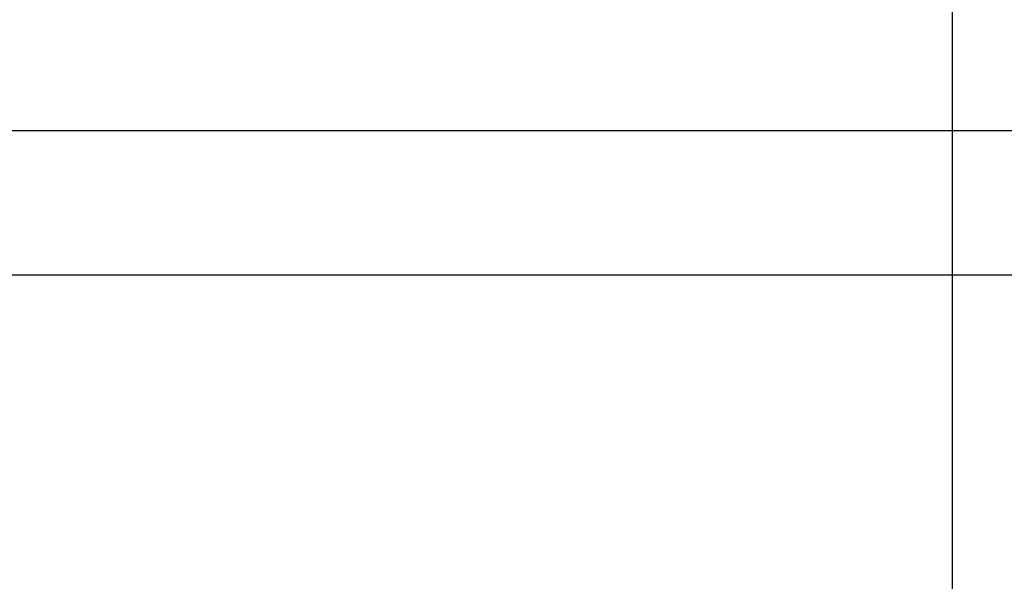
# Model space of a CAD drawing. Header units: millimetres. Extents: x 6909 to 9403, y -385 to 1379.
# Tile 24 of 142: x 7946 to 7957, y 1026 to 1032. Entities that reach past the tile are written whole.
import ezdxf

# ---------------------------------------------------------------- set-up
doc = ezdxf.new("R2010")
doc.units = ezdxf.units.MM
doc.dimstyles.get("Standard").update_dxf_attribs({"dimtxt": 20, "dimasz": 10, "dimexe": 8, "dimexo": 8, "dimgap": 8, "dimtad": 0, "dimtih": 1, "dimtoh": 1, "dimdsep": 46, "dimtxsty": 'Standard', "dimcen": 0.09, "dimadec": 0, "dimazin": 0, "dimtfac": 1, "dimtofl": 0, "dimtmove": 0, "dimatfit": 3, "dimfxl": 0, "dimtolj": 1, "dimtzin": 0, "dimarcsym": 0})

# ---------------------------------------------------------------- blocks, each defined once
blk = doc.blocks.new('*D8')
at = {"color": 0, "lineweight": -2}
for p, q in [((7518.129, 939.385), (7518.129, 1174.073)), ((7956.129, 929.385), (7956.129, 1174.073)), ((7528.129, 1166.073), (7702.462, 1166.073)), ((7946.129, 1166.073), (7771.795, 1166.073))]:
    blk.add_line(p, q, dxfattribs=at)
at = {"color": 0, "lineweight": 18}
for points in [[(7528.129, 1167.739), (7528.129, 1164.406), (7518.129, 1166.073)], [(7946.129, 1167.739), (7946.129, 1164.406), (7956.129, 1166.073)]]:
    blk.add_solid(points, dxfattribs=at)
at = {"layer": 'Defpoints', "color": 0, "lineweight": 18}
for p in [(7956.129, 1166.073), (7518.129, 931.385), (7956.129, 921.385)]:
    blk.add_point(p, dxfattribs=at)
at = {"color": 0, "lineweight": 18, "insert": (7737.129, 1166.073), "char_height": 20, "attachment_point": 5}
blk.add_mtext('\\A1;438', dxfattribs=at)
blk = doc.blocks.new('*D9')
at = {"color": 0, "lineweight": -2}
for p, q in [((7411.279, 1024.385), (7411.279, 1241.278)), ((8072.629, 1044.238), (8072.629, 1241.278)), ((7421.279, 1233.278), (7707.287, 1233.278)), ((8062.629, 1233.278), (7776.62, 1233.278))]:
    blk.add_line(p, q, dxfattribs=at)
at = {"color": 0, "lineweight": 18}
for points in [[(7421.279, 1234.945), (7421.279, 1231.612), (7411.279, 1233.278)], [(8062.629, 1234.945), (8062.629, 1231.612), (8072.629, 1233.278)]]:
    blk.add_solid(points, dxfattribs=at)
at = {"layer": 'Defpoints', "color": 0, "lineweight": 18}
for p in [(8072.629, 1233.278), (8072.629, 1036.238), (7411.279, 1016.385)]:
    blk.add_point(p, dxfattribs=at)
at = {"color": 0, "lineweight": 18, "insert": (7741.954, 1233.278), "char_height": 20, "attachment_point": 5}
blk.add_mtext('\\A1;664', dxfattribs=at)

msp = doc.modelspace()

# ---------------------------------------------------------------- linework, layer by layer
for p, q in [((7907.986, 1030.903), (8016.38, 1030.903)), ((8016.38, 1029.395), (7907.986, 1029.395))]:
    msp.add_line(p, q)

# ---------------------------------------------------------------- dimensions: what is measured, and where the dimension line sits
at = {"lineweight": 18}
dim = msp.add_linear_dim(base=(8072.629, 1233.278), p1=(7411.279, 1016.385), p2=(8072.629, 1036.238), text='664', dimstyle='Standard', dxfattribs=at)
dim.commit()
dim.dimension.update_dxf_attribs({"geometry": '*D9', "text_midpoint": (7741.954, 1233.278)})
dim = msp.add_linear_dim(base=(7956.129, 1166.073), p1=(7518.129, 931.385), p2=(7956.129, 921.385), dimstyle='Standard', dxfattribs=at)
dim.commit()
dim.dimension.update_dxf_attribs({"geometry": '*D8', "text_midpoint": (7737.129, 1166.073)})

doc.saveas('drawing.dxf')
